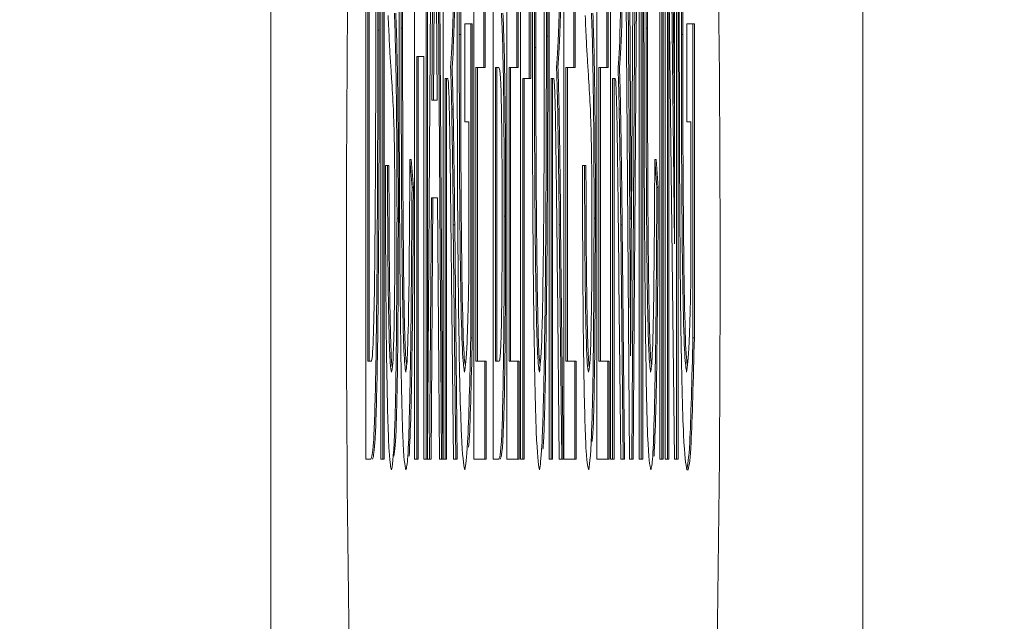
# Model space of a CAD drawing. Header units: inches. Extents: x 0.8 to 33.2, y 0.3 to 21.8.
# Tile 17 of 49: x 6.0618 to 6.1322, y 12.1169 to 12.1599. Entities that reach past the tile are written whole.
import ezdxf

# ---------------------------------------------------------------- set-up
doc = ezdxf.new("R2010")
doc.units = ezdxf.units.IN
doc.header["$MEASUREMENT"] = 0
doc.linetypes.add('PHANTOM', pattern=[0.5, 0.25, -0.05, 0.05, -0.05, 0.05, -0.05])
doc.styles.add('SLDTEXTSTYLE0', font='TXT', dxfattribs={"width": 0.75})
doc.dimstyles.new('SLDDIMSTYLE0', dxfattribs={"dimtxt": 0.16, "dimasz": 0.18, "dimexe": 0, "dimexo": 0.0625, "dimgap": 0.04, "dimtad": 0, "dimtih": 1, "dimtoh": 1, "dimzin": 12, "dimdsep": 46, "dimtxsty": 'SLDTEXTSTYLE0', "dimsah": 1, "dimcen": 0.09, "dimadec": 0, "dimazin": 0, "dimtfac": 1, "dimtofl": 0, "dimtmove": 0, "dimatfit": 3, "dimfxl": 1, "dimtolj": 1, "dimtzin": 12, "dimarcsym": 0})

# ---------------------------------------------------------------- blocks, each defined once
blk = doc.blocks.new('*D26')
at = {"color": 7, "linetype": 'Continuous', "lineweight": 0}
for p, q in [((5.075388, 12.423212), (5.075388, 12.723212)), ((5.704899, 12.423212), (4.955388, 12.423212)), ((6.072164, 11.862715), (4.955388, 11.862715)), ((5.075388, 11.862715), (5.075388, 11.562715))]:
    blk.add_line(p, q, dxfattribs=at)
for points in [[(5.075388, 12.423212), (5.106638, 12.603212), (5.044138, 12.603212)], [(5.075388, 11.862715), (5.044138, 11.682715), (5.106638, 11.682715)]]:
    blk.add_solid(points, dxfattribs=at)
at = {"color": 7, "linetype": 'Continuous', "lineweight": 0, "insert": (4.927746, 12.220392), "char_height": 0.16, "attachment_point": 1, "style": 'SLDTEXTSTYLE0'}
blk.add_mtext('.56', dxfattribs=at)

msp = doc.modelspace()

# ---------------------------------------------------------------- linework, layer by layer
at = {"color": 7, "linetype": 'PHANTOM', "lineweight": 0}
msp.add_line((6.122041, 12.109839), (6.122041, 12.838228), dxfattribs=at)
at = {"color": 7, "linetype": 'Continuous', "lineweight": 15}
for p, q in [((6.079713, 12.32081), (6.079713, 11.954474)), ((6.086498, 12.128472), (6.086498, 12.189141)), ((6.08757, 12.128472), (6.08757, 12.189141)), ((6.08772, 12.189141), (6.08772, 12.128472)), ((6.08782, 12.189141), (6.08782, 12.128472)), ((6.09, 12.128472), (6.09, 12.189141)), ((6.090815, 12.189141), (6.090815, 12.128472)), ((6.090914, 12.128472), (6.091334, 12.189141)), ((6.090915, 12.189141), (6.090915, 12.128546)), ((6.091503, 12.189141), (6.091923, 12.128472)), ((6.091603, 12.189141), (6.092023, 12.128472)), ((6.092036, 12.128472), (6.092036, 12.189141)), ((6.094235, 12.128472), (6.094235, 12.189141)), ((6.09562, 12.128472), (6.09562, 12.189141)), ((6.096597, 12.128472), (6.096597, 12.189141)), ((6.097575, 12.128472), (6.097575, 12.189141)), ((6.099611, 12.128472), (6.099611, 12.189141)), ((6.10067, 12.128472), (6.10067, 12.189141)), ((6.103032, 12.128472), (6.103032, 12.189141)), ((6.104009, 12.128472), (6.104009, 12.189141)), ((6.10536, 12.128472), (6.104933, 12.189141)), ((6.105095, 12.189141), (6.105383, 12.145657)), ((6.105195, 12.189141), (6.105483, 12.145657)), ((6.105499, 12.145657), (6.105787, 12.189141)), ((6.105949, 12.189141), (6.105522, 12.128472)), ((6.106049, 12.189141), (6.105622, 12.128472)), ((6.106059, 12.128472), (6.106059, 12.189141)), ((6.106208, 12.189141), (6.106208, 12.128472)), ((6.106308, 12.189141), (6.106308, 12.128472)), ((6.107525, 12.128472), (6.107525, 12.189141)), ((6.107674, 12.189141), (6.107674, 12.128472)), ((6.107774, 12.189141), (6.107774, 12.128472)), ((6.107919, 12.128472), (6.107919, 12.189141)), ((6.108076, 12.189141), (6.108584, 12.143871)), ((6.108176, 12.189141), (6.108584, 12.152792)), ((6.108584, 12.143871), (6.108584, 12.189141)), ((6.108733, 12.189141), (6.108733, 12.128472)), ((6.108833, 12.189141), (6.108833, 12.128472)), ((6.086647, 12.182141), (6.086647, 12.135473)), ((6.086747, 12.182141), (6.086747, 12.135473)), ((6.108575, 12.128472), (6.108068, 12.173743)), ((6.108068, 12.173743), (6.108068, 12.128472)), ((6.091346, 12.170936), (6.091238, 12.15414)), ((6.091446, 12.170936), (6.091338, 12.15414)), ((6.091599, 12.15414), (6.091497, 12.170085)), ((6.108168, 12.164822), (6.108168, 12.128472)), ((6.094941, 12.163474), (6.094941, 12.156473)), ((6.095041, 12.163474), (6.095041, 12.156473)), ((6.097303, 12.163474), (6.097303, 12.156473)), ((6.097403, 12.163474), (6.097403, 12.156473)), ((6.101376, 12.163474), (6.101376, 12.156473)), ((6.101476, 12.163474), (6.101476, 12.156473)), ((6.103737, 12.163474), (6.103737, 12.156473)), ((6.103838, 12.163474), (6.103838, 12.156473)), ((6.098199, 12.162696), (6.098199, 12.155695)), ((6.098299, 12.162696), (6.098299, 12.155695)), ((6.093584, 12.152584), (6.093584, 12.159584)), ((6.093584, 12.159584), (6.094018, 12.159584)), ((6.094018, 12.159584), (6.094018, 12.137138)), ((6.094018, 12.159584), (6.094118, 12.159584)), ((6.094118, 12.159584), (6.094118, 12.137138)), ((6.109466, 12.152584), (6.109466, 12.159584)), ((6.109466, 12.159584), (6.1099, 12.159584)), ((6.1099, 12.159584), (6.1099, 12.137138)), ((6.1099, 12.159584), (6.11, 12.159584)), ((6.11, 12.159584), (6.11, 12.137138)), ((6.087367, 12.159135), (6.087466, 12.159135)), ((6.089036, 12.159293), (6.089136, 12.159293)), ((6.09319, 12.158831), (6.09329, 12.158831)), ((6.099421, 12.15871), (6.099521, 12.15871)), ((6.106548, 12.159293), (6.106648, 12.159293)), ((6.109072, 12.158831), (6.109172, 12.158831)), ((6.098566, 12.157908), (6.098666, 12.157908)), ((6.090665, 12.157251), (6.090149, 12.157251)), ((6.090149, 12.157251), (6.090149, 12.128472)), ((6.090249, 12.157251), (6.090249, 12.128472)), ((6.090665, 12.128472), (6.090665, 12.157251)), ((6.094941, 12.156473), (6.094385, 12.156473)), ((6.094385, 12.156473), (6.094385, 12.135473)), ((6.094485, 12.156473), (6.094485, 12.135473)), ((6.094941, 12.156473), (6.095041, 12.156473)), ((6.096003, 12.156473), (6.095769, 12.156473)), ((6.095769, 12.156473), (6.095769, 12.135473)), ((6.095869, 12.156473), (6.095869, 12.135473)), ((6.097303, 12.156473), (6.096747, 12.156473)), ((6.096747, 12.156473), (6.096747, 12.135473)), ((6.096847, 12.156473), (6.096847, 12.135473)), ((6.097303, 12.156473), (6.097403, 12.156473)), ((6.101376, 12.156473), (6.100819, 12.156473)), ((6.100819, 12.156473), (6.100819, 12.135473)), ((6.100919, 12.156473), (6.100919, 12.135473)), ((6.101376, 12.156473), (6.101476, 12.156473)), ((6.103737, 12.156473), (6.103181, 12.156473)), ((6.103181, 12.156473), (6.103181, 12.135473)), ((6.103281, 12.156473), (6.103281, 12.135473)), ((6.103737, 12.156473), (6.103838, 12.156473)), ((6.092338, 12.155695), (6.092186, 12.155695)), ((6.092186, 12.155695), (6.092186, 12.128472)), ((6.092286, 12.155695), (6.092286, 12.128472)), ((6.098199, 12.155695), (6.097724, 12.155695)), ((6.097724, 12.155695), (6.097724, 12.128472)), ((6.097824, 12.155695), (6.097824, 12.128472)), ((6.098199, 12.155695), (6.098299, 12.155695)), ((6.099913, 12.155695), (6.09976, 12.155695)), ((6.09976, 12.155695), (6.09976, 12.128472)), ((6.09986, 12.155695), (6.09986, 12.128472)), ((6.104311, 12.155695), (6.104158, 12.155695)), ((6.104158, 12.155695), (6.104158, 12.128472)), ((6.104258, 12.155695), (6.104258, 12.128472)), ((6.091238, 12.15414), (6.091599, 12.15414)), ((6.092652, 12.153484), (6.092752, 12.153484)), ((6.100227, 12.153484), (6.100327, 12.153484)), ((6.104625, 12.153484), (6.104725, 12.153484)), ((6.093869, 12.152584), (6.093584, 12.152584)), ((6.093869, 12.141088), (6.093869, 12.152584)), ((6.109751, 12.152584), (6.109466, 12.152584)), ((6.109751, 12.141088), (6.109751, 12.152584)), ((6.089661, 12.149886), (6.08981, 12.147893)), ((6.089661, 12.149886), (6.089761, 12.149886)), ((6.089761, 12.149886), (6.08991, 12.147893)), ((6.107172, 12.149886), (6.107321, 12.147893)), ((6.107172, 12.149886), (6.107272, 12.149886)), ((6.107272, 12.149886), (6.107421, 12.147893)), ((6.08791, 12.149473), (6.088059, 12.149473)), ((6.088059, 12.149473), (6.088159, 12.149473)), ((6.102, 12.149473), (6.102149, 12.149473)), ((6.102149, 12.149473), (6.102249, 12.149473)), ((6.08981, 12.147893), (6.08991, 12.147893)), ((6.107321, 12.147893), (6.107421, 12.147893)), ((6.091193, 12.14714), (6.091072, 12.128472)), ((6.091293, 12.14714), (6.091172, 12.128472)), ((6.091644, 12.14714), (6.091193, 12.14714)), ((6.091765, 12.128472), (6.091644, 12.14714)), ((6.088738, 12.145693), (6.088837, 12.145693)), ((6.096407, 12.145851), (6.096507, 12.145851)), ((6.102828, 12.145693), (6.102928, 12.145693)), ((6.105383, 12.145657), (6.105483, 12.145657)), ((6.092764, 12.145219), (6.092937, 12.128472)), ((6.092764, 12.145219), (6.092864, 12.145219)), ((6.092864, 12.145219), (6.093037, 12.128472)), ((6.100338, 12.145219), (6.100512, 12.128472)), ((6.100338, 12.145219), (6.100438, 12.145219)), ((6.100438, 12.145219), (6.100612, 12.128472)), ((6.104737, 12.145219), (6.10491, 12.128472)), ((6.104737, 12.145219), (6.104837, 12.145219)), ((6.104837, 12.145219), (6.10501, 12.128472)), ((6.092766, 12.128472), (6.092634, 12.141282)), ((6.100341, 12.128472), (6.100209, 12.141282)), ((6.104739, 12.128472), (6.104607, 12.141282)), ((6.094018, 12.137138), (6.094118, 12.137138)), ((6.1099, 12.137138), (6.11, 12.137138)), ((6.086647, 12.135473), (6.086865, 12.135473)), ((6.094385, 12.135473), (6.095009, 12.135473)), ((6.095009, 12.135473), (6.095009, 12.128472)), ((6.095009, 12.135473), (6.095109, 12.135473)), ((6.095109, 12.135473), (6.095109, 12.128472)), ((6.095769, 12.135473), (6.09602, 12.135473)), ((6.096747, 12.135473), (6.097371, 12.135473)), ((6.097371, 12.135473), (6.097371, 12.128472)), ((6.097371, 12.135473), (6.097471, 12.135473)), ((6.097471, 12.135473), (6.097471, 12.128472)), ((6.100819, 12.135473), (6.101443, 12.135473)), ((6.101443, 12.135473), (6.101443, 12.128472)), ((6.101443, 12.135473), (6.101543, 12.135473)), ((6.101543, 12.135473), (6.101543, 12.128472)), ((6.103181, 12.135473), (6.103806, 12.135473)), ((6.103806, 12.135473), (6.103806, 12.128472)), ((6.103806, 12.135473), (6.103906, 12.135473)), ((6.103906, 12.135473), (6.103906, 12.128472)), ((6.086877, 12.128472), (6.086498, 12.128472)), ((6.08772, 12.128472), (6.08757, 12.128472)), ((6.08772, 12.128472), (6.08782, 12.128472)), ((6.090149, 12.128472), (6.09, 12.128472)), ((6.090149, 12.128472), (6.090249, 12.128472)), ((6.090815, 12.128472), (6.090665, 12.128472)), ((6.090815, 12.128472), (6.090914, 12.128472)), ((6.091072, 12.128472), (6.090914, 12.128472)), ((6.091072, 12.128472), (6.091172, 12.128472)), ((6.091923, 12.128472), (6.091765, 12.128472)), ((6.091923, 12.128472), (6.092023, 12.128472)), ((6.092186, 12.128472), (6.092036, 12.128472)), ((6.092186, 12.128472), (6.092286, 12.128472)), ((6.092937, 12.128472), (6.092766, 12.128472)), ((6.092937, 12.128472), (6.093037, 12.128472)), ((6.095009, 12.128472), (6.094235, 12.128472)), ((6.095009, 12.128472), (6.095109, 12.128472)), ((6.096017, 12.128472), (6.09562, 12.128472)), ((6.097371, 12.128472), (6.096597, 12.128472)), ((6.097371, 12.128472), (6.097471, 12.128472)), ((6.097724, 12.128472), (6.097575, 12.128472)), ((6.097724, 12.128472), (6.097824, 12.128472)), ((6.09976, 12.128472), (6.099611, 12.128472)), ((6.09976, 12.128472), (6.09986, 12.128472)), ((6.100512, 12.128472), (6.100341, 12.128472)), ((6.100512, 12.128472), (6.100612, 12.128472)), ((6.101443, 12.128472), (6.10067, 12.128472)), ((6.101443, 12.128472), (6.101543, 12.128472)), ((6.103806, 12.128472), (6.103032, 12.128472)), ((6.103806, 12.128472), (6.103906, 12.128472)), ((6.104158, 12.128472), (6.104009, 12.128472)), ((6.104158, 12.128472), (6.104258, 12.128472)), ((6.10491, 12.128472), (6.104739, 12.128472)), ((6.10491, 12.128472), (6.10501, 12.128472)), ((6.105522, 12.128472), (6.10536, 12.128472)), ((6.105522, 12.128472), (6.105622, 12.128472)), ((6.106208, 12.128472), (6.106059, 12.128472)), ((6.106208, 12.128472), (6.106308, 12.128472)), ((6.107674, 12.128472), (6.107525, 12.128472)), ((6.107674, 12.128472), (6.107774, 12.128472)), ((6.108068, 12.128472), (6.107919, 12.128472)), ((6.108068, 12.128472), (6.108168, 12.128472)), ((6.108733, 12.128472), (6.108575, 12.128472)), ((6.108733, 12.128472), (6.108833, 12.128472)), ((6.109463, 12.127695), (6.109563, 12.127695))]:
    msp.add_line(p, q, dxfattribs=at)
for centre, start, end in [((7.877568, 12.14223), 179.001292, 182.998349), ((4.31939, 12.14223), 357.001651, 0.998708)]:
    msp.add_arc(centre, 1.792451, start, end, dxfattribs=at)
for points, knots in [([(6.088887, 12.159256), (6.088893, 12.163633), (6.088904, 12.172364), (6.089022, 12.183091), (6.089195, 12.188967), (6.089315, 12.189601), (6.089375, 12.189919)], [0, 0, 0, 0, 0.280494, 0.559573, 0.779619, 1, 1, 1, 1]), ([(6.093041, 12.158515), (6.093049, 12.163107), (6.093064, 12.172268), (6.093191, 12.183531), (6.09338, 12.189132), (6.093506, 12.189656), (6.093569, 12.189919)], [0, 0, 0, 0, 0.280343, 0.559311, 0.77932, 1, 1, 1, 1]), ([(6.098416, 12.158005), (6.098421, 12.162557), (6.098432, 12.171637), (6.098555, 12.182667), (6.098732, 12.189049), (6.098857, 12.189629), (6.098919, 12.189919)], [0, 0, 0, 0, 0.2805713, 0.5595733, 0.7795637, 1, 1, 1, 1]), ([(6.098919, 12.189919), (6.098997, 12.189394), (6.099153, 12.188345), (6.099324, 12.179771), (6.099409, 12.169208), (6.099417, 12.162211), (6.099421, 12.15871)], [0, 0, 0, 0, 0.279564, 0.558583, 0.779092, 1, 1, 1, 1]), ([(6.099019, 12.189919), (6.099097, 12.189394), (6.099253, 12.188345), (6.099424, 12.179771), (6.099509, 12.169208), (6.099517, 12.162211), (6.099521, 12.15871)], [0, 0, 0, 0, 0.279564, 0.558583, 0.779091, 1, 1, 1, 1]), ([(6.106398, 12.159256), (6.106404, 12.163633), (6.106415, 12.172364), (6.106533, 12.183091), (6.106706, 12.188967), (6.106826, 12.189601), (6.106886, 12.189919)], [0, 0, 0, 0, 0.280493, 0.559572, 0.779617, 1, 1, 1, 1]), ([(6.108923, 12.158515), (6.108931, 12.163107), (6.108946, 12.172268), (6.109074, 12.183531), (6.109262, 12.189132), (6.109388, 12.189656), (6.109451, 12.189919)], [0, 0, 0, 0, 0.280343, 0.5593108, 0.7793213, 1, 1, 1, 1]), ([(6.087201, 12.183928), (6.087238, 12.18164), (6.0873, 12.177866), (6.087342, 12.171083), (6.087364, 12.165172), (6.087366, 12.161147), (6.087367, 12.159135)], [0, 0, 0, 0, 0.338858, 0.559121, 0.77954, 1, 1, 1, 1]), ([(6.087301, 12.183928), (6.087338, 12.18164), (6.0874, 12.177866), (6.087442, 12.171083), (6.087464, 12.165172), (6.087466, 12.161147), (6.087466, 12.159135)], [0, 0, 0, 0, 0.338858, 0.559121, 0.77954, 1, 1, 1, 1]), ([(6.089368, 12.182919), (6.08933, 12.182772), (6.089255, 12.182478), (6.089156, 12.179221), (6.089053, 12.171762), (6.089043, 12.164434), (6.089036, 12.159293)], [0, 0, 0, 0, 0.187223, 0.373899, 0.560728, 1, 1, 1, 1]), ([(6.09892, 12.182919), (6.098861, 12.182461), (6.098742, 12.181546), (6.098579, 12.172377), (6.098571, 12.163399), (6.098566, 12.157908)], [0, 0, 0, 0, 0.280131, 0.55965, 1, 1, 1, 1]), ([(6.09902, 12.182919), (6.098961, 12.182461), (6.098842, 12.181546), (6.098679, 12.172377), (6.098671, 12.163399), (6.098666, 12.157908)], [0, 0, 0, 0, 0.280131, 0.55965, 1, 1, 1, 1]), ([(6.099272, 12.15877), (6.099268, 12.162081), (6.09926, 12.168683), (6.099182, 12.177041), (6.099056, 12.182103), (6.098965, 12.182647), (6.09892, 12.182919)], [0, 0, 0, 0, 0.28081, 0.560069, 0.779988, 1, 1, 1, 1]), ([(6.106879, 12.182919), (6.106841, 12.182772), (6.106766, 12.182478), (6.106667, 12.17922), (6.106564, 12.171762), (6.106554, 12.164434), (6.106548, 12.159293)], [0, 0, 0, 0, 0.1872224, 0.3738989, 0.5607288, 1, 1, 1, 1]), ([(6.089422, 12.182538), (6.0894, 12.182429), (6.089341, 12.182135), (6.089255, 12.179185), (6.089152, 12.171785), (6.089143, 12.164444), (6.089136, 12.159293)], [0, 0, 0, 0, 0.118298, 0.320805, 0.523477, 1, 1, 1, 1]), ([(6.106933, 12.182538), (6.106911, 12.182429), (6.106852, 12.182135), (6.106767, 12.179185), (6.106664, 12.171785), (6.106654, 12.164444), (6.106648, 12.159293)], [0, 0, 0, 0, 0.118296, 0.320803, 0.523477, 1, 1, 1, 1]), ([(6.087217, 12.159269), (6.087212, 12.164081), (6.087206, 12.170794), (6.087121, 12.178037), (6.087065, 12.17994), (6.087037, 12.18089)], [0, 0, 0, 0, 0.559141, 0.780027, 1, 1, 1, 1]), ([(6.092851, 12.172783), (6.092846, 12.170415), (6.092838, 12.165683), (6.09274, 12.158681), (6.092634, 12.157311), (6.09257, 12.156473)], [0, 0, 0, 0, 0.280523, 0.560508, 1, 1, 1, 1]), ([(6.092951, 12.172783), (6.092946, 12.170415), (6.092938, 12.165683), (6.09284, 12.158681), (6.092734, 12.157311), (6.09267, 12.156473)], [0, 0, 0, 0, 0.2805222, 0.5605058, 1, 1, 1, 1]), ([(6.100425, 12.172783), (6.100421, 12.170415), (6.100412, 12.165683), (6.100315, 12.158681), (6.100209, 12.157311), (6.100144, 12.156473)], [0, 0, 0, 0, 0.280523, 0.560508, 1, 1, 1, 1]), ([(6.100525, 12.172783), (6.100521, 12.170415), (6.100512, 12.165683), (6.100415, 12.158681), (6.100309, 12.157311), (6.100245, 12.156473)], [0, 0, 0, 0, 0.280523, 0.560508, 1, 1, 1, 1]), ([(6.104824, 12.172783), (6.104819, 12.170415), (6.104811, 12.165683), (6.104713, 12.158681), (6.104607, 12.157311), (6.104543, 12.156473)], [0, 0, 0, 0, 0.280523, 0.560508, 1, 1, 1, 1]), ([(6.104923, 12.172783), (6.104919, 12.170415), (6.10491, 12.165683), (6.104813, 12.158681), (6.104707, 12.157311), (6.104643, 12.156473)], [0, 0, 0, 0, 0.280523, 0.560508, 1, 1, 1, 1]), ([(6.09323, 12.170936), (6.093217, 12.168732), (6.093194, 12.164795), (6.093191, 12.160654), (6.09319, 12.158831)], [0, 0, 0, 0, 0.559791, 1, 1, 1, 1]), ([(6.09333, 12.170936), (6.093317, 12.168732), (6.093294, 12.164795), (6.093291, 12.160654), (6.09329, 12.158831)], [0, 0, 0, 0, 0.5597913, 1, 1, 1, 1]), ([(6.109112, 12.170936), (6.109099, 12.168732), (6.109076, 12.164795), (6.109073, 12.160654), (6.109072, 12.158831)], [0, 0, 0, 0, 0.559791, 1, 1, 1, 1]), ([(6.109212, 12.170936), (6.109199, 12.168732), (6.109176, 12.164795), (6.109173, 12.160654), (6.109172, 12.158831)], [0, 0, 0, 0, 0.559791, 1, 1, 1, 1]), ([(6.088476, 12.153471), (6.088434, 12.154241), (6.088365, 12.155509), (6.088267, 12.156918), (6.088185, 12.158267), (6.088133, 12.159551), (6.088107, 12.160192)], [0, 0, 0, 0, 0.33994, 0.560022, 0.780082, 1, 1, 1, 1]), ([(6.088554, 12.160362), (6.088582, 12.159548), (6.088638, 12.157923), (6.088699, 12.154196), (6.088733, 12.149929), (6.088736, 12.147106), (6.088738, 12.145693)], [0, 0, 0, 0, 0.280373, 0.559913, 0.779849, 1, 1, 1, 1]), ([(6.088654, 12.160362), (6.088682, 12.159548), (6.088738, 12.157923), (6.088799, 12.154196), (6.088832, 12.149929), (6.088836, 12.147106), (6.088837, 12.145693)], [0, 0, 0, 0, 0.2803726, 0.5599124, 0.77985, 1, 1, 1, 1]), ([(6.096208, 12.160362), (6.096238, 12.159722), (6.0963, 12.158444), (6.096365, 12.154636), (6.096402, 12.150254), (6.096405, 12.14732), (6.096407, 12.145851)], [0, 0, 0, 0, 0.280207, 0.559655, 0.77969, 1, 1, 1, 1]), ([(6.096308, 12.160362), (6.096338, 12.159722), (6.0964, 12.158444), (6.096465, 12.154636), (6.096502, 12.150254), (6.096505, 12.14732), (6.096507, 12.145851)], [0, 0, 0, 0, 0.280207, 0.559655, 0.77969, 1, 1, 1, 1]), ([(6.102566, 12.153471), (6.102524, 12.154241), (6.102455, 12.155509), (6.102358, 12.156918), (6.102276, 12.158267), (6.102223, 12.159551), (6.102197, 12.160192)], [0, 0, 0, 0, 0.339935, 0.5600208, 0.7800845, 1, 1, 1, 1]), ([(6.102645, 12.160362), (6.102673, 12.159548), (6.102729, 12.157923), (6.102789, 12.154196), (6.102823, 12.149929), (6.102827, 12.147106), (6.102828, 12.145693)], [0, 0, 0, 0, 0.280373, 0.559912, 0.77985, 1, 1, 1, 1]), ([(6.102744, 12.160362), (6.102772, 12.159548), (6.102828, 12.157923), (6.102889, 12.154196), (6.102923, 12.149929), (6.102927, 12.147106), (6.102928, 12.145693)], [0, 0, 0, 0, 0.280374, 0.55991, 0.779849, 1, 1, 1, 1]), ([(6.087367, 12.159135), (6.087361, 12.154705), (6.087351, 12.145871), (6.087243, 12.134458), (6.08706, 12.128904), (6.086938, 12.128616), (6.086877, 12.128472)], [0, 0, 0, 0, 0.280836, 0.559953, 0.779069, 1, 1, 1, 1]), ([(6.087466, 12.159135), (6.087461, 12.154705), (6.087451, 12.145871), (6.087343, 12.134458), (6.08716, 12.128904), (6.087038, 12.128616), (6.086977, 12.128472)], [0, 0, 0, 0, 0.280836, 0.559954, 0.77907, 1, 1, 1, 1]), ([(6.087115, 12.139763), (6.087151, 12.143126), (6.087214, 12.149159), (6.087216, 12.156167), (6.087217, 12.159269)], [0, 0, 0, 0, 0.557448, 1, 1, 1, 1]), ([(6.089378, 12.127695), (6.089298, 12.128028), (6.08914, 12.128693), (6.088973, 12.137911), (6.0889, 12.148718), (6.088891, 12.155742), (6.088887, 12.159256)], [0, 0, 0, 0, 0.279954, 0.558087, 0.778916, 1, 1, 1, 1]), ([(6.089036, 12.159293), (6.089039, 12.156035), (6.089045, 12.149539), (6.089107, 12.140822), (6.08923, 12.135588), (6.089319, 12.134993), (6.089364, 12.134695)], [0, 0, 0, 0, 0.281236, 0.560707, 0.780137, 1, 1, 1, 1]), ([(6.089136, 12.159293), (6.089139, 12.15603), (6.089145, 12.149524), (6.089207, 12.140877), (6.089315, 12.13604), (6.089388, 12.135478), (6.089416, 12.13526)], [0, 0, 0, 0, 0.305808, 0.609694, 0.848295, 1, 1, 1, 1]), ([(6.09319, 12.158831), (6.093193, 12.155388), (6.0932, 12.148528), (6.093289, 12.139867), (6.093427, 12.135473), (6.093521, 12.134954), (6.093568, 12.134695)], [0, 0, 0, 0, 0.280804, 0.559488, 0.779454, 1, 1, 1, 1]), ([(6.09329, 12.158831), (6.093293, 12.155383), (6.0933, 12.148514), (6.093388, 12.139918), (6.09351, 12.135893), (6.093584, 12.13541), (6.093612, 12.135229)], [0, 0, 0, 0, 0.308259, 0.614191, 0.855661, 1, 1, 1, 1]), ([(6.098918, 12.134695), (6.098976, 12.13512), (6.099092, 12.13597), (6.099212, 12.14291), (6.099265, 12.150957), (6.099269, 12.156163), (6.099272, 12.15877)], [0, 0, 0, 0, 0.279103, 0.558195, 0.778814, 1, 1, 1, 1]), ([(6.099421, 12.15871), (6.099414, 12.154263), (6.099401, 12.145388), (6.099277, 12.13461), (6.099101, 12.128708), (6.098979, 12.128033), (6.098919, 12.127695)], [0, 0, 0, 0, 0.280355, 0.559503, 0.779638, 1, 1, 1, 1]), ([(6.099521, 12.15871), (6.099514, 12.154244), (6.099501, 12.14533), (6.099376, 12.13482), (6.099249, 12.12985), (6.09918, 12.129258), (6.099171, 12.129181)], [0, 0, 0, 0, 0.34493, 0.688375, 0.959215, 1, 1, 1, 1]), ([(6.106889, 12.127695), (6.10681, 12.128028), (6.106651, 12.128693), (6.106484, 12.137911), (6.106411, 12.148718), (6.106403, 12.155742), (6.106398, 12.159256)], [0, 0, 0, 0, 0.279955, 0.558088, 0.778916, 1, 1, 1, 1]), ([(6.106548, 12.159293), (6.10655, 12.156035), (6.106556, 12.149539), (6.106618, 12.140822), (6.106741, 12.135588), (6.10683, 12.134993), (6.106875, 12.134695)], [0, 0, 0, 0, 0.281237, 0.560708, 0.78014, 1, 1, 1, 1]), ([(6.106648, 12.159293), (6.106651, 12.15603), (6.106656, 12.149524), (6.106718, 12.140877), (6.106827, 12.13604), (6.106899, 12.135478), (6.106927, 12.13526)], [0, 0, 0, 0, 0.3058071, 0.6096926, 0.8482951, 1, 1, 1, 1]), ([(6.109072, 12.158831), (6.109076, 12.155388), (6.109082, 12.148528), (6.10917, 12.139867), (6.10931, 12.135473), (6.109403, 12.134954), (6.10945, 12.134695)], [0, 0, 0, 0, 0.280804, 0.559487, 0.779452, 1, 1, 1, 1]), ([(6.109172, 12.158831), (6.109176, 12.155383), (6.109182, 12.148514), (6.109271, 12.139918), (6.109392, 12.135893), (6.109466, 12.13541), (6.109494, 12.135229)], [0, 0, 0, 0, 0.308259, 0.614191, 0.855663, 1, 1, 1, 1]), ([(6.093581, 12.127695), (6.0935, 12.128137), (6.09334, 12.12902), (6.09315, 12.136891), (6.093056, 12.147691), (6.093046, 12.154904), (6.093041, 12.158515)], [0, 0, 0, 0, 0.280196, 0.559018, 0.77928, 1, 1, 1, 1]), ([(6.098919, 12.127695), (6.098842, 12.128197), (6.098689, 12.129201), (6.09852, 12.137496), (6.098432, 12.147715), (6.098421, 12.154574), (6.098416, 12.158005)], [0, 0, 0, 0, 0.2796, 0.558773, 0.779313, 1, 1, 1, 1]), ([(6.109463, 12.127695), (6.109383, 12.128137), (6.109222, 12.12902), (6.109032, 12.136891), (6.108938, 12.147691), (6.108928, 12.154904), (6.108923, 12.158515)], [0, 0, 0, 0, 0.280194, 0.559017, 0.779281, 1, 1, 1, 1]), ([(6.098566, 12.157908), (6.098569, 12.154661), (6.098577, 12.148184), (6.098662, 12.140265), (6.098785, 12.135421), (6.098874, 12.134937), (6.098918, 12.134695)], [0, 0, 0, 0, 0.280656, 0.559889, 0.779848, 1, 1, 1, 1]), ([(6.098666, 12.157908), (6.098669, 12.154655), (6.098677, 12.148165), (6.098762, 12.140331), (6.098867, 12.135918), (6.098936, 12.135454), (6.098961, 12.135287)], [0, 0, 0, 0, 0.310753, 0.619931, 0.863478, 1, 1, 1, 1]), ([(6.09257, 12.156473), (6.092586, 12.156007), (6.092616, 12.155176), (6.092641, 12.154001), (6.092652, 12.153484)], [0, 0, 0, 0, 0.560144, 1, 1, 1, 1]), ([(6.09267, 12.156473), (6.092686, 12.156007), (6.092716, 12.155176), (6.092741, 12.154001), (6.092752, 12.153484)], [0, 0, 0, 0, 0.560144, 1, 1, 1, 1]), ([(6.096258, 12.145973), (6.096255, 12.147706), (6.09625, 12.150311), (6.096215, 12.153195), (6.096143, 12.156427), (6.096065, 12.156453), (6.096003, 12.156473)], [0, 0, 0, 0, 0.24978, 0.375545, 0.501148, 1, 1, 1, 1]), ([(6.100144, 12.156473), (6.100161, 12.156007), (6.10019, 12.155176), (6.100216, 12.154001), (6.100227, 12.153484)], [0, 0, 0, 0, 0.560161, 1, 1, 1, 1]), ([(6.100245, 12.156473), (6.100261, 12.156007), (6.10029, 12.155176), (6.100316, 12.154001), (6.100327, 12.153484)], [0, 0, 0, 0, 0.560161, 1, 1, 1, 1]), ([(6.104543, 12.156473), (6.104559, 12.156007), (6.104588, 12.155176), (6.104614, 12.154001), (6.104625, 12.153484)], [0, 0, 0, 0, 0.560139, 1, 1, 1, 1]), ([(6.104643, 12.156473), (6.104659, 12.156007), (6.104689, 12.155176), (6.104714, 12.154001), (6.104725, 12.153484)], [0, 0, 0, 0, 0.560139, 1, 1, 1, 1]), ([(6.092412, 12.155416), (6.092398, 12.155521), (6.092378, 12.155677), (6.092357, 12.155682), (6.09235, 12.155684)], [0, 0, 0, 0, 0.666069, 1, 1, 1, 1]), ([(6.092634, 12.141282), (6.092614, 12.143177), (6.092582, 12.146298), (6.092531, 12.150443), (6.092483, 12.153834), (6.092436, 12.154889), (6.092412, 12.155416)], [0, 0, 0, 0, 0.340604, 0.560956, 0.780774, 1, 1, 1, 1]), ([(6.099987, 12.155416), (6.099973, 12.155521), (6.099953, 12.155677), (6.099932, 12.155682), (6.099925, 12.155684)], [0, 0, 0, 0, 0.666068, 1, 1, 1, 1]), ([(6.100209, 12.141282), (6.100189, 12.143177), (6.100156, 12.146298), (6.100106, 12.150443), (6.100057, 12.153834), (6.10001, 12.154889), (6.099987, 12.155416)], [0, 0, 0, 0, 0.340606, 0.560961, 0.78078, 1, 1, 1, 1]), ([(6.104385, 12.155416), (6.104371, 12.155521), (6.104351, 12.155677), (6.10433, 12.155682), (6.104323, 12.155684)], [0, 0, 0, 0, 0.666068, 1, 1, 1, 1]), ([(6.104607, 12.141282), (6.104587, 12.143177), (6.104554, 12.146298), (6.104504, 12.150443), (6.104455, 12.153834), (6.104408, 12.154889), (6.104385, 12.155416)], [0, 0, 0, 0, 0.340601, 0.560956, 0.780773, 1, 1, 1, 1]), ([(6.088588, 12.14528), (6.088587, 12.146327), (6.088583, 12.148418), (6.088544, 12.15161), (6.088502, 12.152765), (6.088476, 12.153471)], [0, 0, 0, 0, 0.28006, 0.559979, 1, 1, 1, 1]), ([(6.092652, 12.153484), (6.092676, 12.152065), (6.092718, 12.149531), (6.09275, 12.146537), (6.092764, 12.145219)], [0, 0, 0, 0, 0.559797, 1, 1, 1, 1]), ([(6.092752, 12.153484), (6.092776, 12.152065), (6.092818, 12.149531), (6.09285, 12.146537), (6.092864, 12.145219)], [0, 0, 0, 0, 0.559801, 1, 1, 1, 1]), ([(6.100227, 12.153484), (6.10025, 12.152065), (6.100293, 12.149531), (6.100324, 12.146537), (6.100338, 12.145219)], [0, 0, 0, 0, 0.559803, 1, 1, 1, 1]), ([(6.100327, 12.153484), (6.10035, 12.152065), (6.100393, 12.149531), (6.100424, 12.146537), (6.100438, 12.145219)], [0, 0, 0, 0, 0.559803, 1, 1, 1, 1]), ([(6.102679, 12.14528), (6.102677, 12.146327), (6.102674, 12.148418), (6.102635, 12.15161), (6.102592, 12.152765), (6.102566, 12.153471)], [0, 0, 0, 0, 0.28006, 0.559974, 1, 1, 1, 1]), ([(6.104625, 12.153484), (6.104649, 12.152065), (6.104691, 12.149531), (6.104723, 12.146537), (6.104737, 12.145219)], [0, 0, 0, 0, 0.559795, 1, 1, 1, 1]), ([(6.104725, 12.153484), (6.104749, 12.152065), (6.104791, 12.149531), (6.104823, 12.146537), (6.104837, 12.145219)], [0, 0, 0, 0, 0.559795, 1, 1, 1, 1]), ([(6.089364, 12.134695), (6.089404, 12.134921), (6.089486, 12.135372), (6.089609, 12.140519), (6.089641, 12.146336), (6.089661, 12.149886)], [0, 0, 0, 0, 0.280711, 0.56091, 1, 1, 1, 1]), ([(6.106875, 12.134695), (6.106916, 12.134921), (6.106997, 12.135372), (6.107121, 12.140519), (6.107153, 12.146336), (6.107172, 12.149886)], [0, 0, 0, 0, 0.280713, 0.560912, 1, 1, 1, 1]), ([(6.088353, 12.127695), (6.088291, 12.127875), (6.088168, 12.128235), (6.088014, 12.13331), (6.087926, 12.141185), (6.087915, 12.146709), (6.08791, 12.149473)], [0, 0, 0, 0, 0.280812, 0.559555, 0.779617, 1, 1, 1, 1]), ([(6.088059, 12.149473), (6.088065, 12.147159), (6.088077, 12.142551), (6.088156, 12.137507), (6.088252, 12.135074), (6.088315, 12.134821), (6.088346, 12.134695)], [0, 0, 0, 0, 0.280647, 0.558672, 0.779198, 1, 1, 1, 1]), ([(6.088159, 12.149473), (6.088165, 12.147155), (6.088177, 12.142539), (6.088256, 12.137549), (6.088336, 12.135376), (6.088382, 12.135137), (6.088397, 12.135061)], [0, 0, 0, 0, 0.317922, 0.632874, 0.88269, 1, 1, 1, 1]), ([(6.102444, 12.127695), (6.102382, 12.127875), (6.102259, 12.128235), (6.102104, 12.13331), (6.102017, 12.141185), (6.102006, 12.146709), (6.102, 12.149473)], [0, 0, 0, 0, 0.2808103, 0.5595541, 0.7796164, 1, 1, 1, 1]), ([(6.102149, 12.149473), (6.102155, 12.147159), (6.102168, 12.142551), (6.102246, 12.137507), (6.102342, 12.135074), (6.102405, 12.134821), (6.102437, 12.134695)], [0, 0, 0, 0, 0.280646, 0.558672, 0.779195, 1, 1, 1, 1]), ([(6.102249, 12.149473), (6.102255, 12.147155), (6.102267, 12.142539), (6.102346, 12.137549), (6.102426, 12.135376), (6.102472, 12.135137), (6.102487, 12.135061)], [0, 0, 0, 0, 0.317921, 0.632874, 0.882687, 1, 1, 1, 1]), ([(6.08981, 12.147893), (6.089792, 12.144787), (6.089757, 12.138586), (6.089646, 12.13181), (6.089512, 12.128197), (6.089422, 12.127862), (6.089378, 12.127695)], [0, 0, 0, 0, 0.280256, 0.559552, 0.779591, 1, 1, 1, 1]), ([(6.08991, 12.147893), (6.089892, 12.144802), (6.089857, 12.138631), (6.089746, 12.131647), (6.089652, 12.129578), (6.08961, 12.128667)], [0, 0, 0, 0, 0.359491, 0.71775, 1, 1, 1, 1]), ([(6.107321, 12.147893), (6.107304, 12.144787), (6.107269, 12.138586), (6.107157, 12.13181), (6.107023, 12.128197), (6.106934, 12.127862), (6.106889, 12.127695)], [0, 0, 0, 0, 0.280257, 0.559553, 0.779591, 1, 1, 1, 1]), ([(6.107421, 12.147893), (6.107404, 12.144802), (6.107368, 12.138631), (6.107257, 12.131647), (6.107163, 12.129578), (6.107121, 12.128667)], [0, 0, 0, 0, 0.359493, 0.717753, 1, 1, 1, 1]), ([(6.088738, 12.145693), (6.088729, 12.142739), (6.088712, 12.136827), (6.088569, 12.129114), (6.088435, 12.128233), (6.088353, 12.127695)], [0, 0, 0, 0, 0.27994, 0.56008, 1, 1, 1, 1]), ([(6.088837, 12.145693), (6.088829, 12.142752), (6.088812, 12.136867), (6.088688, 12.129927), (6.088578, 12.129102), (6.088521, 12.128667)], [0, 0, 0, 0, 0.320783, 0.6417968, 1, 1, 1, 1]), ([(6.096407, 12.145851), (6.096404, 12.14385), (6.096398, 12.139847), (6.096345, 12.134437), (6.096223, 12.128922), (6.096102, 12.128658), (6.096017, 12.128472)], [0, 0, 0, 0, 0.18713, 0.37431, 0.560786, 1, 1, 1, 1]), ([(6.09611, 12.135764), (6.096134, 12.136094), (6.09618, 12.136751), (6.096229, 12.13952), (6.096254, 12.142758), (6.096257, 12.144901), (6.096258, 12.145973)], [0, 0, 0, 0, 0.280287, 0.5590154, 0.7794048, 1, 1, 1, 1]), ([(6.096507, 12.145851), (6.096504, 12.14385), (6.096498, 12.139847), (6.096446, 12.134437), (6.096322, 12.128922), (6.096202, 12.128658), (6.096117, 12.128472)], [0, 0, 0, 0, 0.18713, 0.37431, 0.560786, 1, 1, 1, 1]), ([(6.102828, 12.145693), (6.10282, 12.142739), (6.102803, 12.136827), (6.102659, 12.129115), (6.102525, 12.128233), (6.102444, 12.127695)], [0, 0, 0, 0, 0.279939, 0.560081, 1, 1, 1, 1]), ([(6.102928, 12.145693), (6.102919, 12.142776), (6.102902, 12.136939), (6.1028, 12.130789), (6.102717, 12.130021), (6.102685, 12.129727)], [0, 0, 0, 0, 0.381473, 0.763223, 1, 1, 1, 1]), ([(6.105383, 12.145657), (6.105395, 12.143848), (6.105416, 12.140617), (6.105433, 12.137314), (6.105441, 12.135862)], [0, 0, 0, 0, 0.560018, 1, 1, 1, 1]), ([(6.105441, 12.135862), (6.105451, 12.137709), (6.105468, 12.141007), (6.105489, 12.144236), (6.105499, 12.145657)], [0, 0, 0, 0, 0.559947, 1, 1, 1, 1]), ([(6.088346, 12.134695), (6.088378, 12.13481), (6.088442, 12.135039), (6.088523, 12.137268), (6.088578, 12.141005), (6.088585, 12.143856), (6.088588, 12.14528)], [0, 0, 0, 0, 0.280916, 0.560806, 0.780496, 1, 1, 1, 1]), ([(6.102437, 12.134695), (6.102469, 12.13481), (6.102532, 12.135039), (6.102614, 12.137268), (6.102668, 12.141005), (6.102675, 12.143856), (6.102679, 12.14528)], [0, 0, 0, 0, 0.280913, 0.560804, 0.780496, 1, 1, 1, 1]), ([(6.093568, 12.134695), (6.093629, 12.135117), (6.093739, 12.135872), (6.093829, 12.139492), (6.093869, 12.141088)], [0, 0, 0, 0, 0.5594275, 1, 1, 1, 1]), ([(6.10945, 12.134695), (6.109512, 12.135117), (6.109622, 12.135872), (6.109711, 12.139492), (6.109751, 12.141088)], [0, 0, 0, 0, 0.559422, 1, 1, 1, 1]), ([(6.086865, 12.135473), (6.086917, 12.135476), (6.087008, 12.135481), (6.087083, 12.138458), (6.087115, 12.139763)], [0, 0, 0, 0, 0.561859, 1, 1, 1, 1]), ([(6.094018, 12.137138), (6.093944, 12.134189), (6.093811, 12.128923), (6.093651, 12.12807), (6.093581, 12.127695)], [0, 0, 0, 0, 0.559921, 1, 1, 1, 1]), ([(6.094118, 12.137138), (6.094045, 12.133931), (6.093962, 12.130258), (6.093861, 12.129416), (6.093848, 12.12931)], [0, 0, 0, 0, 0.8732264, 1, 1, 1, 1]), ([(6.1099, 12.137138), (6.109826, 12.134189), (6.109693, 12.128923), (6.109533, 12.12807), (6.109463, 12.127695)], [0, 0, 0, 0, 0.559921, 1, 1, 1, 1]), ([(6.11, 12.137138), (6.109926, 12.134189), (6.109793, 12.128923), (6.109633, 12.12807), (6.109563, 12.127695)], [0, 0, 0, 0, 0.559921, 1, 1, 1, 1]), ([(6.09602, 12.135473), (6.096037, 12.135471), (6.096067, 12.135469), (6.096097, 12.135674), (6.09611, 12.135764)], [0, 0, 0, 0, 0.560095, 1, 1, 1, 1])]:
    msp.add_open_spline(points, degree=3, knots=knots, dxfattribs=at)

# ---------------------------------------------------------------- dimensions: what is measured, and where the dimension line sits
at = {"color": 7, "linetype": 'Continuous', "lineweight": 0}
dim = msp.add_linear_dim(base=(5.075388, 12.423212), p1=(6.132164, 11.862715), p2=(5.764899, 12.423212), angle=90, dimstyle='SLDDIMSTYLE0', override={"dimtxt": 0.16, "dimexe": 0.12, "dimexo": 0.06, "dimgap": 0.12, "dimtad": 0, "dimtih": 1, "dimtoh": 1, "dimzin": 12, "dimtzin": 12}, dxfattribs=at)
dim.commit()
dim.dimension.update_dxf_attribs({"geometry": '*D26', "text_midpoint": (5.075388, 12.142964), "dimtype": 160})

doc.saveas('drawing.dxf')
